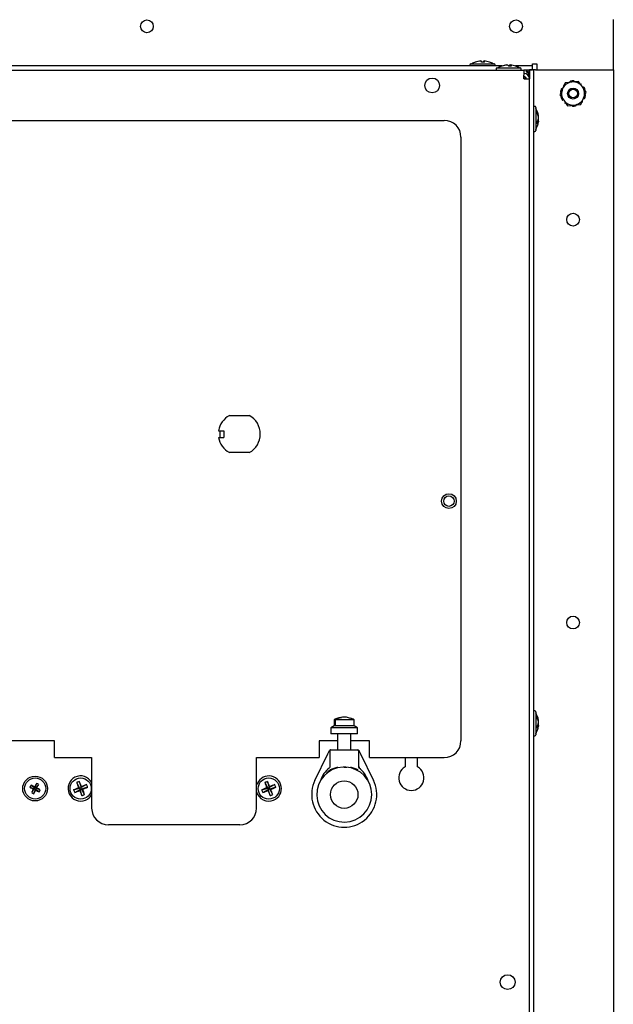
# Model space of a CAD drawing. Extents: x 4.1 to 87.9, y 1.7 to 56.9.
# Tile 15 of 17: x 54.2 to 63.1, y 18.2 to 32.8. Entities that reach past the tile are written whole.
import ezdxf

# ---------------------------------------------------------------- set-up
doc = ezdxf.new("R2010")
doc.units = 0
doc.layers.add('BODY', color=3, linetype='CONTINUOUS')

msp = doc.modelspace()

# ---------------------------------------------------------------- linework, layer by layer
at = {"layer": 'BODY', "linetype": 'CONTINUOUS'}
for p, q in [((63.053, 32.172), (63.053, 32.832)), ((61.392, 32.142), (45.313, 32.142)), ((60.915, 32.16), (60.915, 32.142)), ((60.93, 32.175), (61.275, 32.175)), ((61.078, 32.217), (61.078, 32.216)), ((61.122, 32.2), (61.123, 32.217)), ((61.127, 32.217), (61.126, 32.199)), ((61.29, 32.142), (61.29, 32.16)), ((61.32, 32.115), (61.665, 32.115)), ((61.465, 32.157), (61.465, 32.156)), ((61.509, 32.14), (61.51, 32.157)), ((61.52, 32.156), (61.51, 32.157)), ((61.52, 32.157), (61.518, 32.14)), ((61.85, 32.142), (61.593, 32.142)), ((61.85, 32.142), (61.85, 32.173)), ((61.85, 32.173), (61.913, 32.173)), ((61.85, 32.082), (61.85, 32.142)), ((61.913, 32.173), (61.913, 32.172)), ((61.913, 32.172), (61.913, 32.108)), ((63.053, 32.108), (63.053, 32.172)), ((44.984, 32.082), (61.721, 32.082)), ((61.305, 32.1), (61.305, 32.082)), ((61.68, 32.082), (61.68, 32.1)), ((61.85, 32.082), (61.721, 32.082)), ((61.721, 32.082), (61.721, 32.003)), ((61.724, 32.031), (61.721, 32.031)), ((61.721, 31.952), (61.721, 32.003)), ((61.724, 31.983), (61.721, 31.983)), ((61.721, 31.971), (61.733, 31.96)), ((61.757, 32.054), (61.757, 32.082)), ((61.787, 32.052), (61.803, 32.052)), ((61.787, 32), (61.787, 32.052)), ((61.803, 32.084), (61.803, 31.952)), ((61.863, 32.084), (61.803, 32.084)), ((61.863, 32.084), (61.863, 3.624)), ((61.894, 32.084), (61.863, 32.084)), ((61.894, 32.084), (63.053, 32.084)), ((61.913, 32.108), (61.913, 32.084)), ((63.053, 32.084), (63.053, 32.108)), ((63.053, 32.084), (63.053, 3.624)), ((61.724, 31.952), (61.721, 31.952)), ((61.724, 31.952), (61.803, 31.952)), ((61.733, 31.952), (61.733, 31.96)), ((61.803, 3.705), (61.803, 31.952)), ((62.533, 31.913), (62.435, 31.902)), ((62.65, 31.752), (62.592, 31.832)), ((62.255, 31.711), (62.313, 31.631)), ((61.881, 31.541), (61.863, 31.541)), ((61.896, 31.526), (61.896, 31.265)), ((62.372, 31.55), (62.47, 31.561)), ((61.935, 31.385), (61.938, 31.385)), ((46.178, 31.332), (60.533, 31.332)), ((61.896, 31.265), (61.896, 31.181)), ((61.924, 31.324), (61.938, 31.322)), ((61.938, 31.346), (61.934, 31.346)), ((61.863, 31.166), (61.881, 31.166)), ((60.783, 31.082), (60.783, 22.092)), ((57.331, 26.936), (57.628, 26.936)), ((57.171, 26.711), (57.249, 26.711)), ((57.189, 26.711), (57.189, 26.611)), ((57.249, 26.711), (57.249, 26.611)), ((57.171, 26.611), (57.249, 26.611)), ((57.628, 26.386), (57.331, 26.386)), ((61.881, 22.541), (61.863, 22.541)), ((61.896, 22.526), (61.896, 22.265)), ((58.895, 22.314), (58.843, 22.287)), ((58.895, 22.407), (58.895, 22.314)), ((58.896, 22.407), (58.895, 22.407)), ((59.043, 22.314), (58.895, 22.314)), ((58.896, 22.327), (58.896, 22.407)), ((58.909, 22.327), (58.896, 22.327)), ((59.043, 22.407), (58.909, 22.407)), ((58.909, 22.407), (58.909, 22.327)), ((59.19, 22.407), (59.043, 22.407)), ((59.19, 22.314), (59.043, 22.314)), ((59.19, 22.314), (59.19, 22.407)), ((59.243, 22.287), (59.19, 22.314)), ((61.924, 22.324), (61.938, 22.322)), ((61.938, 22.346), (61.934, 22.346)), ((61.935, 22.385), (61.938, 22.385)), ((58.843, 22.287), (58.843, 22.197)), ((59.243, 22.287), (58.843, 22.287)), ((59.043, 22.197), (58.843, 22.197)), ((58.943, 22.197), (58.943, 21.957)), ((59.243, 22.197), (59.043, 22.197)), ((59.143, 21.957), (59.143, 22.197)), ((59.243, 22.197), (59.243, 22.287)), ((61.863, 22.166), (61.881, 22.166)), ((61.896, 22.265), (61.896, 22.181)), ((54.728, 22.092), (48.598, 22.092)), ((54.728, 21.842), (54.728, 22.092)), ((58.943, 22.092), (58.668, 22.092)), ((58.668, 22.092), (58.668, 21.842)), ((59.418, 22.092), (59.143, 22.092)), ((59.418, 21.842), (59.418, 22.092)), ((58.607, 21.504), (58.799, 21.898)), ((58.828, 21.942), (58.828, 21.693)), ((58.843, 21.957), (59.243, 21.957)), ((59.243, 21.957), (59.248, 21.957)), ((59.258, 21.942), (59.258, 21.693)), ((59.286, 21.898), (59.478, 21.504)), ((54.728, 21.842), (55.28, 21.842)), ((55.28, 21.842), (55.28, 21.092)), ((57.738, 21.092), (57.738, 21.842)), ((57.738, 21.842), (58.668, 21.842)), ((59.043, 21.702), (59.025, 21.7)), ((59.065, 21.699), (59.043, 21.702)), ((59.418, 21.842), (60.533, 21.842)), ((59.949, 21.842), (59.949, 21.704)), ((60.136, 21.704), (60.136, 21.842)), ((59.273, 21.698), (59.258, 21.698)), ((54.377, 21.432), (54.434, 21.394)), ((54.457, 21.458), (54.434, 21.394)), ((54.488, 21.442), (54.45, 21.386)), ((55.056, 21.47), (55.101, 21.388)), ((55.095, 21.486), (55.122, 21.397)), ((55.204, 21.441), (55.122, 21.397)), ((55.128, 21.411), (55.122, 21.397)), ((57.859, 21.47), (57.904, 21.388)), ((57.898, 21.486), (57.925, 21.397)), ((58.007, 21.441), (57.925, 21.397)), ((57.931, 21.411), (57.925, 21.397)), ((54.361, 21.401), (54.425, 21.378)), ((54.388, 21.321), (54.425, 21.378)), ((54.425, 21.378), (54.413, 21.374)), ((54.418, 21.305), (54.442, 21.369)), ((54.425, 21.378), (54.434, 21.394)), ((54.425, 21.378), (54.442, 21.369)), ((54.43, 21.406), (54.434, 21.394)), ((54.45, 21.386), (54.434, 21.394)), ((54.45, 21.386), (54.442, 21.369)), ((54.445, 21.357), (54.442, 21.369)), ((54.498, 21.332), (54.442, 21.369)), ((54.45, 21.386), (54.462, 21.389)), ((54.514, 21.362), (54.45, 21.386)), ((55.011, 21.361), (55.101, 21.388)), ((55.027, 21.322), (55.109, 21.367)), ((55.101, 21.388), (55.086, 21.394)), ((55.101, 21.388), (55.122, 21.397)), ((55.101, 21.388), (55.109, 21.367)), ((55.103, 21.352), (55.109, 21.367)), ((55.131, 21.375), (55.109, 21.367)), ((55.136, 21.277), (55.109, 21.367)), ((55.131, 21.375), (55.122, 21.397)), ((55.22, 21.402), (55.131, 21.375)), ((55.131, 21.375), (55.145, 21.369)), ((55.175, 21.293), (55.131, 21.375)), ((57.814, 21.361), (57.904, 21.388)), ((57.83, 21.322), (57.912, 21.367)), ((57.904, 21.388), (57.889, 21.394)), ((57.904, 21.388), (57.925, 21.397)), ((57.904, 21.388), (57.912, 21.367)), ((57.906, 21.352), (57.912, 21.367)), ((57.934, 21.375), (57.912, 21.367)), ((57.939, 21.277), (57.912, 21.367)), ((57.934, 21.375), (57.925, 21.397)), ((58.023, 21.402), (57.934, 21.375)), ((57.934, 21.375), (57.948, 21.369)), ((57.978, 21.293), (57.934, 21.375)), ((57.488, 20.842), (55.53, 20.842))]:
    msp.add_line(p, q, dxfattribs=at)
for points in [[(61.787, 32.049), (61.768, 32.055), (61.757, 32.058)], [(62.336, 31.892), (62.32, 31.856), (62.296, 31.802)], [(62.435, 31.902), (62.389, 31.898), (62.336, 31.892)], [(62.592, 31.832), (62.565, 31.87), (62.533, 31.913)], [(62.296, 31.802), (62.265, 31.734), (62.255, 31.711)], [(62.609, 31.661), (62.634, 31.716), (62.65, 31.752)], [(62.313, 31.631), (62.34, 31.593), (62.372, 31.55)], [(62.47, 31.561), (62.516, 31.565), (62.569, 31.571)], [(62.569, 31.571), (62.579, 31.594), (62.609, 31.661)], [(61.938, 31.346), (61.937, 31.351), (61.936, 31.354)], [(61.938, 31.322), (61.937, 31.313), (61.936, 31.309)], [(58.896, 22.407), (58.984, 22.44), (59.003, 22.441)], [(61.938, 22.346), (61.937, 22.351), (61.936, 22.354)], [(61.938, 22.322), (61.937, 22.313), (61.936, 22.309)], [(58.799, 21.898), (58.813, 21.927), (58.823, 21.948)], [(59.248, 21.957), (59.252, 21.956), (59.256, 21.954)], [(59.256, 21.954), (59.259, 21.952), (59.262, 21.948)], [(59.262, 21.948), (59.272, 21.927), (59.286, 21.898)], [(59.043, 21.702), (59.078, 21.7), (59.083, 21.699)], [(58.826, 21.691), (58.826, 21.692), (58.824, 21.689)], [(59.261, 21.689), (59.259, 21.692), (59.259, 21.691)], [(59.264, 21.686), (59.265, 21.688), (59.267, 21.69), (59.269, 21.694), (59.273, 21.698)]]:
    msp.add_lwpolyline(points, dxfattribs=at)
for centre, radius in [((56.103, 32.732), 0.095), ((61.603, 32.732), 0.095), ((60.353, 31.852), 0.11), ((62.453, 31.732), 0.082), ((62.453, 31.732), 0.0634), ((62.453, 29.854), 0.095), ((60.603, 25.662), 0.11), ((60.603, 25.662), 0.078), ((62.453, 23.854), 0.095), ((54.438, 21.382), 0.185), ((54.438, 21.382), 0.157), ((55.116, 21.382), 0.158), ((57.919, 21.382), 0.158), ((59.043, 21.292), 0.205), ((61.478, 18.499), 0.11)]:
    msp.add_circle(centre, radius, dxfattribs=at)
for centre, radius, start, end in [((60.93, 32.16), 0.015, 90, 180), ((61.103, 31.915), 0.304, 110.2912, 121.2044), ((61.1, 31.916), 0.302, 94.3066, 110.178), ((60.998, 32.196), 0.00415, 59.0734, 100.8449), ((61.105, 31.913), 0.304, 94.3166, 110.0964), ((61.047, 32.19), 0.044, 12.3222, 37.9377), ((61.111, 31.834), 0.366, 86.6596, 93.3404), ((61.158, 32.19), 0.044, 142.0701, 167.67), ((61.095, 32.198), 0.0371, 2.4059, 31.179), ((61.105, 31.916), 0.302, 69.8221, 85.6933), ((61.207, 32.198), 0.00159, 36.6245, 103.2714), ((61.103, 31.915), 0.304, 58.7956, 69.7088), ((61.275, 32.16), 0.015, 0, 90), ((61.32, 32.1), 0.015, 90, 180), ((61.493, 31.855), 0.304, 109.3996, 121.2044), ((61.487, 31.869), 0.289, 94.3938, 110.6239), ((61.39, 32.123), 0.017, 74.434, 105.566), ((61.498, 31.862), 0.295, 94.4196, 110.4071), ((61.457, 32.119), 0.0423, 29.1689, 64.7401), ((61.527, 32.12), 0.0405, 114.9011, 148.4587), ((61.515, 31.788), 0.352, 86.6005, 93.3995), ((61.505, 32.127), 0.0335, 21.3399, 63.0518), ((61.498, 31.869), 0.289, 69.3763, 85.606), ((61.493, 31.855), 0.304, 58.7956, 70.6004), ((61.665, 32.1), 0.015, 0, 90), ((61.724, 31.952), 0.079, 0, 90), ((61.724, 31.952), 0.031, 0, 90), ((61.757, 32.052), 0.03, 359.9957, 90.0054), ((61.74, 32.007), 0.0498, 20.7373, 70.5876), ((62.453, 31.732), 0.172, 95.9419, 155.9419), ((62.321, 31.851), 0.00984, 136.8095, 222.815), ((62.453, 31.732), 0.188, 133.3148, 137.8066), ((62.416, 31.905), 0.00985, 100.8178, 186.8101), ((62.453, 31.732), 0.188, 87.0773, 101.8066), ((62.453, 31.732), 0.172, 35.9419, 95.9419), ((62.462, 31.909), 0.00991, 2.4271, 87.7074), ((62.564, 31.87), 0.00991, 326.416, 51.7234), ((62.453, 31.732), 0.172, 335.9419, 35.9419), ((62.607, 31.82), 0.00984, 28.7926, 114.833), ((62.453, 31.732), 0.187, 15.0773, 29.8066), ((62.453, 31.732), 0.188, 159.0773, 173.8066), ((62.453, 31.732), 0.188, 195.0773, 209.8066), ((62.287, 31.795), 0.00991, 74.4301, 159.7098), ((62.453, 31.732), 0.172, 155.9419, 215.9419), ((62.453, 31.732), 0.187, 339.0773, 353.8066), ((61.881, 31.526), 0.015, 0, 90), ((62.298, 31.643), 0.00984, 208.8147, 294.8109), ((62.453, 31.732), 0.172, 215.9419, 275.9419), ((62.341, 31.593), 0.00991, 146.4282, 231.7112), ((62.443, 31.554), 0.00991, 182.431, 267.7035), ((62.453, 31.732), 0.187, 267.0773, 281.8066), ((62.453, 31.732), 0.172, 275.9419, 335.9419), ((62.489, 31.558), 0.00984, 280.8111, 6.8209), ((62.453, 31.732), 0.187, 313.3148, 317.8066), ((62.584, 31.612), 0.00984, 316.803, 42.8265), ((62.618, 31.668), 0.00991, 254.4192, 339.7207), ((61.636, 31.354), 0.304, 8.3806, 31.2044), ((61.715, 31.365), 0.224, 5.0422, 23.4889), ((61.824, 31.443), 0.097, 353.5099, 6.4901), ((61.701, 31.34), 0.238, 5.1146, 22.829), ((60.533, 31.082), 0.25, 0, 90), ((61.636, 31.354), 0.304, 328.7956, 351.6194), ((61.835, 31.378), 0.104, 324.8234, 350.7363), ((61.849, 31.336), 0.0896, 322.2031, 350.8709), ((61.649, 31.3), 0.271, 356.1221, 3.8779), ((61.708, 31.366), 0.231, 349.216, 355.0008), ((61.881, 31.181), 0.015, 270, 0), ((57.48, 26.661), 0.313, 118.3576, 170.7931), ((57.48, 26.661), 0.313, 298.3576, 61.6424), ((57.48, 26.661), 0.313, 189.2069, 241.6424), ((59.041, 22.209), 0.237, 66.7681, 123.8688), ((61.881, 22.526), 0.015, 0, 90), ((61.636, 22.354), 0.304, 8.3806, 31.2044), ((61.715, 22.365), 0.224, 5.0426, 23.4883), ((61.824, 22.443), 0.097, 353.5102, 6.4898), ((59.043, 22.155), 0.292, 109.5658, 120.3458), ((59.043, 22.155), 0.292, 59.6542, 71.4695), ((61.636, 22.354), 0.304, 328.7956, 351.6194), ((61.701, 22.34), 0.238, 5.1146, 22.8293), ((61.835, 22.378), 0.104, 324.8231, 350.7368), ((61.849, 22.336), 0.0896, 322.2038, 350.8696), ((61.649, 22.3), 0.271, 356.1221, 3.8779), ((61.708, 22.366), 0.231, 349.2156, 355.0012), ((61.881, 22.181), 0.015, 270, 0), ((60.533, 22.092), 0.25, 270, 0), ((58.837, 21.942), 0.015, 90.0015, 153.9681), ((58.843, 21.942), 0.015, 90, 180), ((59.243, 21.942), 0.015, 0, 90), ((59.043, 21.292), 0.41, 92.4683, 0), ((59.043, 21.292), 0.41, 0, 86.819), ((60.043, 21.542), 0.188, 119.9118, 60.0882), ((55.116, 21.382), 0.188, 28.9944, 292.4483), ((57.919, 21.382), 0.188, 292.4483, 164.8694), ((59.043, 21.392), 0.37, 126.4686, 163.3523), ((59.043, 21.392), 0.34, 127.8167, 141.6217), ((59.111, 21.054), 0.667, 104.387, 114.5638), ((58.978, 21.064), 0.656, 65.3925, 75.7387), ((59.043, 21.392), 0.37, 16.6477, 53.5441), ((54.708, 21.244), 0.381, 150.4801, 155.6407), ((53.285, 19.117), 2.56, 63.4338, 64.7436), ((56.704, 20.232), 2.559, 151.3768, 152.6867), ((54.3, 21.111), 0.381, 60.4791, 65.6407), ((52.173, 22.534), 2.559, 333.4336, 334.7437), ((55.253, 21.049), 0.465, 109.8134, 115.0833), ((58.213, 22.664), 3.375, 200.7157, 202.1044), ((52.016, 20.104), 3.375, 22.7921, 24.1809), ((56.398, 18.285), 3.374, 110.7155, 112.1047), ((54.783, 21.244), 0.465, 19.8133, 25.0832), ((58.056, 21.049), 0.465, 109.8135, 115.0834), ((61.015, 22.664), 3.374, 200.7155, 202.1046), ((54.82, 20.104), 3.374, 22.7919, 24.1811), ((59.201, 18.285), 3.374, 110.7155, 112.1046), ((57.586, 21.244), 0.465, 19.8137, 25.0832), ((59.043, 21.292), 0.485, 153.9724, 26.0276), ((55.586, 23.646), 2.557, 241.3765, 242.6874), ((56.702, 20.229), 2.56, 153.4337, 154.7435), ((54.575, 21.652), 0.381, 240.4793, 245.6406), ((52.172, 22.531), 2.559, 331.3768, 332.6867), ((55.59, 23.647), 2.56, 243.4338, 244.7436), ((53.288, 19.117), 2.558, 61.3764, 62.687), ((54.167, 21.519), 0.381, 330.4803, 335.6401), ((56.393, 18.283), 3.374, 112.792, 114.1811), ((55.448, 21.519), 0.465, 199.8124, 205.0841), ((53.833, 24.478), 3.374, 290.7155, 292.1046), ((58.213, 22.659), 3.374, 202.7918, 204.1812), ((54.978, 21.714), 0.465, 289.8124, 295.0843), ((53.839, 24.479), 3.373, 292.7917, 294.1813), ((52.018, 20.099), 3.376, 20.7158, 22.1043), ((55.116, 21.382), 0.188, 292.4483, 331.0056), ((57.919, 21.382), 0.188, 195.1306, 292.4483), ((59.196, 18.283), 3.374, 112.7919, 114.1811), ((58.251, 21.519), 0.465, 199.8122, 205.0847), ((56.636, 24.479), 3.375, 290.7157, 292.1045), ((61.016, 22.658), 3.373, 202.7917, 204.1813), ((57.781, 21.714), 0.465, 289.8124, 295.0845), ((56.641, 24.479), 3.374, 292.7918, 294.1812), ((54.821, 20.099), 3.375, 20.7157, 22.1045), ((55.53, 21.092), 0.25, 180, 270), ((57.488, 21.092), 0.25, 270, 0)]:
    msp.add_arc(centre, radius, start, end, dxfattribs=at)

doc.saveas('drawing.dxf')
